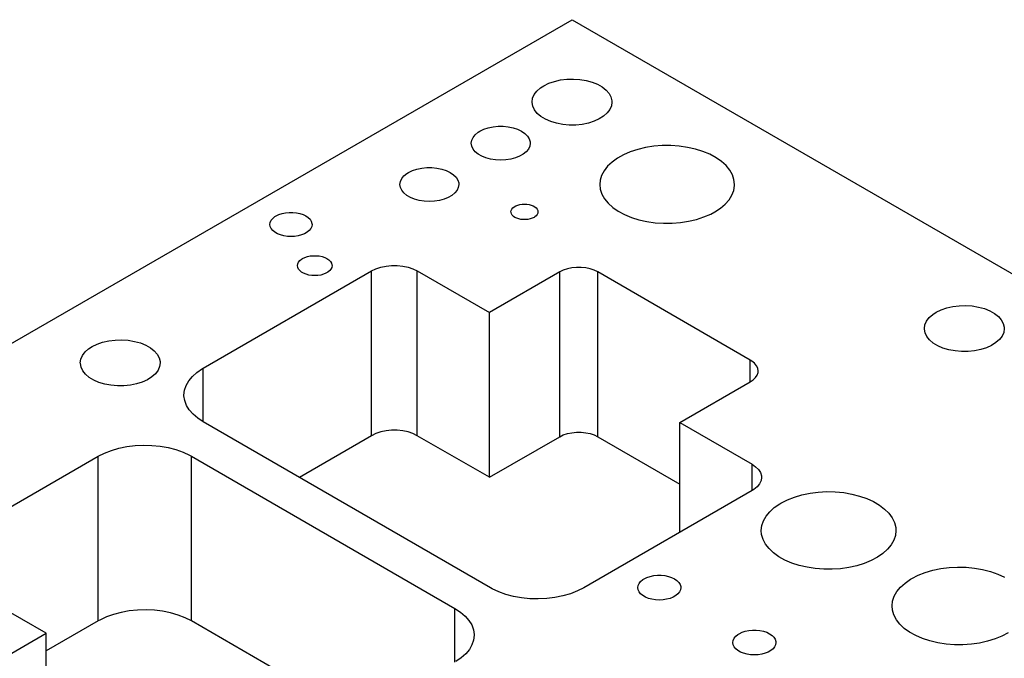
# Model space of a CAD drawing. Header units: inches. Extents: x 3 to 289, y 4 to 291.
# Tile 253 of 256: x 48.86 to 56.18, y 150.78 to 155.53. Entities that reach past the tile are written whole.
import ezdxf

# ---------------------------------------------------------------- set-up
doc = ezdxf.new("R2010")
doc.units = ezdxf.units.IN
doc.header["$LTSCALE"] = 0.5
doc.header["$MEASUREMENT"] = 0
doc.layers.add('DIE', color=7, linetype='Continuous')

msp = doc.modelspace()

# ---------------------------------------------------------------- linework, layer by layer
at = {"layer": 'DIE', "color": 9, "linetype": 'Continuous'}
for p, q in [((45.1921, 151.0417), (52.9703, 155.5324)), ((52.9703, 155.5324), (59.6878, 151.6541)), ((52.7603, 155.0412), (52.7975, 155.0594)), ((52.7975, 155.0594), (52.8393, 155.0738)), ((52.8393, 155.0738), (52.8846, 155.0841)), ((52.8846, 155.0841), (52.9322, 155.09)), ((52.9322, 155.09), (52.9808, 155.0913)), ((52.9808, 155.0913), (53.0292, 155.088)), ((53.0292, 155.088), (53.076, 155.0802)), ((53.076, 155.0802), (53.1199, 155.0681)), ((53.1199, 155.0681), (53.1598, 155.052)), ((53.1598, 155.052), (53.1946, 155.0323)), ((52.6774, 154.9481), (52.6893, 154.9753)), ((52.6893, 154.9753), (52.7087, 155.0011)), ((52.7087, 155.0011), (52.7352, 155.0247)), ((52.7352, 155.0247), (52.7603, 155.0412)), ((53.1946, 155.0323), (53.2234, 155.0096)), ((53.2234, 155.0096), (53.2453, 154.9845)), ((53.2453, 154.9845), (53.2599, 154.9577)), ((52.6734, 154.92), (52.6774, 154.9481)), ((52.6735, 154.9163), (52.6734, 154.92)), ((52.6785, 154.8883), (52.6735, 154.9163)), ((53.2599, 154.9577), (53.2667, 154.9299)), ((53.2671, 154.92), (53.2632, 154.892)), ((53.2667, 154.9299), (53.2671, 154.92)), ((52.6914, 154.8612), (52.6785, 154.8883)), ((52.7118, 154.8357), (52.6914, 154.8612)), ((52.7392, 154.8125), (52.7118, 154.8357)), ((53.2318, 154.839), (53.2054, 154.8154)), ((53.2513, 154.8648), (53.2318, 154.839)), ((53.2632, 154.892), (53.2513, 154.8648)), ((52.7727, 154.7921), (52.7392, 154.8125)), ((52.8116, 154.7752), (52.7727, 154.7921)), ((52.8548, 154.7621), (52.8116, 154.7752)), ((52.901, 154.7534), (52.8548, 154.7621)), ((52.9491, 154.7491), (52.901, 154.7534)), ((53.0458, 154.7543), (52.9978, 154.7494)), ((53.0917, 154.7636), (53.0458, 154.7543)), ((53.1343, 154.7772), (53.0917, 154.7636)), ((53.1726, 154.7946), (53.1343, 154.7772)), ((53.2054, 154.8154), (53.1726, 154.7946)), ((52.2505, 154.677), (52.2724, 154.695)), ((52.2724, 154.695), (52.2853, 154.7032)), ((52.2853, 154.7032), (52.3145, 154.7173)), ((52.3145, 154.7173), (52.3475, 154.7283)), ((52.3475, 154.7283), (52.3833, 154.7358)), ((52.3833, 154.7358), (52.4209, 154.7397)), ((52.4209, 154.7397), (52.459, 154.7397)), ((52.459, 154.7397), (52.4966, 154.7358)), ((52.4966, 154.7358), (52.5324, 154.7283)), ((52.5324, 154.7283), (52.5654, 154.7173)), ((52.5654, 154.7173), (52.5946, 154.7032)), ((52.5946, 154.7032), (52.6191, 154.6863)), ((52.6191, 154.6863), (52.6382, 154.6672)), ((52.9978, 154.7494), (52.9491, 154.7491)), ((52.2212, 154.6138), (52.2245, 154.6358)), ((52.2245, 154.5919), (52.2212, 154.6138)), ((52.2245, 154.6358), (52.2344, 154.657)), ((52.2344, 154.657), (52.2505, 154.677)), ((52.6382, 154.6672), (52.6512, 154.6465)), ((52.6512, 154.6465), (52.6579, 154.6249)), ((52.6587, 154.6138), (52.6554, 154.5919)), ((52.6579, 154.6249), (52.6587, 154.6138)), ((52.2344, 154.5707), (52.2245, 154.5919)), ((52.2505, 154.5507), (52.2344, 154.5707)), ((52.2724, 154.5327), (52.2505, 154.5507)), ((52.6294, 154.5507), (52.6075, 154.5327)), ((52.6455, 154.5707), (52.6294, 154.5507)), ((52.6554, 154.5919), (52.6455, 154.5707)), ((53.4037, 154.5498), (53.353, 154.528)), ((53.4588, 154.5678), (53.4037, 154.5498)), ((53.5173, 154.5816), (53.4588, 154.5678)), ((53.5784, 154.5911), (53.5173, 154.5816)), ((53.6411, 154.5961), (53.5784, 154.5911)), ((53.7044, 154.5964), (53.6411, 154.5961)), ((53.7672, 154.5921), (53.7044, 154.5964)), ((53.8286, 154.5833), (53.7672, 154.5921)), ((53.8876, 154.5701), (53.8286, 154.5833)), ((53.9432, 154.5527), (53.8876, 154.5701)), ((53.9946, 154.5314), (53.9432, 154.5527)), ((52.2993, 154.5171), (52.2724, 154.5327)), ((52.3306, 154.5045), (52.2993, 154.5171)), ((52.3651, 154.4952), (52.3306, 154.5045)), ((52.402, 154.4895), (52.3651, 154.4952)), ((52.4399, 154.4876), (52.402, 154.4895)), ((52.4779, 154.4895), (52.4399, 154.4876)), ((52.5148, 154.4952), (52.4779, 154.4895)), ((52.5493, 154.5045), (52.5148, 154.4952)), ((52.5805, 154.5171), (52.5493, 154.5045)), ((52.6075, 154.5327), (52.5805, 154.5171)), ((53.2679, 154.4741), (53.2348, 154.443)), ((53.3075, 154.5026), (53.2679, 154.4741)), ((53.353, 154.528), (53.3075, 154.5026)), ((54.0409, 154.5065), (53.9946, 154.5314)), ((54.0815, 154.4785), (54.0409, 154.5065)), ((54.1155, 154.4477), (54.0815, 154.4785)), ((51.7202, 154.3708), (51.742, 154.3888)), ((51.742, 154.3888), (51.7549, 154.397)), ((51.7549, 154.397), (51.7841, 154.4111)), ((51.7841, 154.4111), (51.8172, 154.4221)), ((51.8172, 154.4221), (51.853, 154.4297)), ((51.853, 154.4297), (51.8905, 154.4335)), ((51.8905, 154.4335), (51.9287, 154.4335)), ((51.9287, 154.4335), (51.9662, 154.4297)), ((51.9662, 154.4297), (52.0021, 154.4221)), ((52.0021, 154.4221), (52.0351, 154.4111)), ((52.0351, 154.4111), (52.0643, 154.397)), ((52.0643, 154.397), (52.0888, 154.3801)), ((53.2088, 154.4097), (53.1902, 154.3748)), ((53.2348, 154.443), (53.2088, 154.4097)), ((54.1426, 154.4147), (54.1155, 154.4477)), ((54.1623, 154.38), (54.1426, 154.4147)), ((51.6909, 154.3077), (51.6942, 154.3296)), ((51.6942, 154.3296), (51.7041, 154.3509)), ((51.7041, 154.3509), (51.7202, 154.3708)), ((52.0888, 154.3801), (52.1079, 154.361)), ((52.1079, 154.361), (52.1209, 154.3404)), ((52.1209, 154.3404), (52.1275, 154.3187)), ((52.1275, 154.3187), (52.1284, 154.3077)), ((53.1795, 154.3388), (53.1766, 154.3077)), ((53.1902, 154.3748), (53.1795, 154.3388)), ((54.1742, 154.3441), (54.1623, 154.38)), ((54.1782, 154.3077), (54.1742, 154.3441)), ((51.6942, 154.2857), (51.6909, 154.3077)), ((51.7041, 154.2645), (51.6942, 154.2857)), ((51.7202, 154.2445), (51.7041, 154.2645)), ((51.742, 154.2265), (51.7202, 154.2445)), ((52.0991, 154.2445), (52.0772, 154.2265)), ((52.1152, 154.2645), (52.0991, 154.2445)), ((52.125, 154.2857), (52.1152, 154.2645)), ((52.1284, 154.3077), (52.125, 154.2857)), ((53.1766, 154.3077), (53.1805, 154.2712)), ((53.1805, 154.2712), (53.1925, 154.2353)), ((54.1587, 154.2278), (54.1723, 154.2635)), ((54.1723, 154.2635), (54.178, 154.2999)), ((54.178, 154.2999), (54.1782, 154.3077)), ((51.769, 154.2109), (51.742, 154.2265)), ((51.8002, 154.1983), (51.769, 154.2109)), ((51.8348, 154.189), (51.8002, 154.1983)), ((51.8716, 154.1833), (51.8348, 154.189)), ((51.9096, 154.1814), (51.8716, 154.1833)), ((51.9476, 154.1833), (51.9096, 154.1814)), ((51.9844, 154.189), (51.9476, 154.1833)), ((52.019, 154.1983), (51.9844, 154.189)), ((52.0502, 154.2109), (52.019, 154.1983)), ((52.0772, 154.2265), (52.0502, 154.2109)), ((53.1925, 154.2353), (53.2121, 154.2006)), ((53.2121, 154.2006), (53.2392, 154.1676)), ((53.2392, 154.1676), (53.2733, 154.1368)), ((54.1088, 154.1608), (54.1375, 154.1934)), ((54.1375, 154.1934), (54.1587, 154.2278)), ((50.8148, 154.0919), (50.8404, 154.0973)), ((50.8404, 154.0973), (50.8672, 154.1)), ((50.8672, 154.1), (50.8944, 154.1)), ((50.8944, 154.1), (50.9213, 154.0973)), ((50.9213, 154.0973), (50.9469, 154.0919)), ((52.5162, 154.1035), (52.5177, 154.1136)), ((52.5166, 154.0985), (52.5162, 154.1035)), ((52.5196, 154.0885), (52.5166, 154.0985)), ((52.5177, 154.1136), (52.5223, 154.1234)), ((52.5223, 154.1234), (52.5297, 154.1326)), ((52.5297, 154.1326), (52.5397, 154.1408)), ((52.5397, 154.1408), (52.5521, 154.148)), ((52.5521, 154.148), (52.5665, 154.1538)), ((52.5665, 154.1538), (52.5823, 154.1581)), ((52.5823, 154.1581), (52.5993, 154.1607)), ((52.5993, 154.1607), (52.6167, 154.1616)), ((52.6167, 154.1616), (52.6342, 154.1607)), ((52.6342, 154.1607), (52.6511, 154.1581)), ((52.6511, 154.1581), (52.667, 154.1538)), ((52.667, 154.1538), (52.6813, 154.148)), ((52.6813, 154.148), (52.6937, 154.1408)), ((52.6937, 154.1408), (52.7038, 154.1326)), ((52.7038, 154.1326), (52.7112, 154.1234)), ((52.7112, 154.1234), (52.7157, 154.1136)), ((52.7157, 154.1136), (52.7172, 154.1035)), ((52.7172, 154.1035), (52.7157, 154.0935)), ((53.2733, 154.1368), (53.3138, 154.1088)), ((53.3138, 154.1088), (53.3602, 154.0839)), ((54.0018, 154.0874), (54.0315, 154.1032)), ((54.0315, 154.1032), (54.0733, 154.1306)), ((54.0733, 154.1306), (54.1088, 154.1608)), ((50.7246, 154.0101), (50.7269, 154.0258)), ((50.7269, 154.0258), (50.734, 154.041)), ((50.734, 154.041), (50.7455, 154.0552)), ((50.7455, 154.0552), (50.7611, 154.0681)), ((50.7611, 154.0681), (50.7703, 154.0739)), ((50.7703, 154.0739), (50.7912, 154.084)), ((50.7912, 154.084), (50.8148, 154.0919)), ((50.9469, 154.0919), (50.9704, 154.084)), ((50.9704, 154.084), (50.9913, 154.0739)), ((50.9913, 154.0739), (51.0088, 154.0619)), ((51.0088, 154.0619), (51.0224, 154.0483)), ((51.0224, 154.0483), (51.0317, 154.0335)), ((51.0317, 154.0335), (51.0365, 154.018)), ((52.5256, 154.079), (52.5196, 154.0885)), ((52.5344, 154.0703), (52.5256, 154.079)), ((52.5457, 154.0625), (52.5344, 154.0703)), ((52.5591, 154.056), (52.5457, 154.0625)), ((52.5742, 154.051), (52.5591, 154.056)), ((52.5907, 154.0475), (52.5742, 154.051)), ((52.608, 154.0457), (52.5907, 154.0475)), ((52.6255, 154.0457), (52.608, 154.0457)), ((52.6427, 154.0475), (52.6255, 154.0457)), ((52.6592, 154.051), (52.6427, 154.0475)), ((52.6744, 154.056), (52.6592, 154.051)), ((52.6878, 154.0625), (52.6744, 154.056)), ((52.6937, 154.0662), (52.6878, 154.0625)), ((52.7038, 154.0745), (52.6937, 154.0662)), ((52.7112, 154.0837), (52.7038, 154.0745)), ((52.7157, 154.0935), (52.7112, 154.0837)), ((53.3602, 154.0839), (53.4115, 154.0626)), ((53.4115, 154.0626), (53.4672, 154.0452)), ((53.4672, 154.0452), (53.5262, 154.032)), ((53.5262, 154.032), (53.5876, 154.0232)), ((53.5876, 154.0232), (53.6504, 154.0189)), ((53.7137, 154.0193), (53.7763, 154.0242)), ((53.7763, 154.0242), (53.8374, 154.0337)), ((53.8374, 154.0337), (53.896, 154.0475)), ((53.896, 154.0475), (53.9511, 154.0655)), ((53.9511, 154.0655), (54.0018, 154.0874)), ((50.7269, 153.9945), (50.7246, 154.0101)), ((50.734, 153.9793), (50.7269, 153.9945)), ((50.7455, 153.965), (50.734, 153.9793)), ((50.7611, 153.9521), (50.7455, 153.965)), ((50.7804, 153.941), (50.7611, 153.9521)), ((51.0005, 153.9521), (50.9813, 153.941)), ((51.0161, 153.965), (51.0005, 153.9521)), ((51.0276, 153.9793), (51.0161, 153.965)), ((51.0347, 153.9945), (51.0276, 153.9793)), ((51.0371, 154.0101), (51.0347, 153.9945)), ((51.0365, 154.018), (51.0371, 154.0101)), ((53.6504, 154.0189), (53.7137, 154.0193)), ((50.8027, 153.932), (50.7804, 153.941)), ((50.8274, 153.9254), (50.8027, 153.932)), ((50.8537, 153.9213), (50.8274, 153.9254)), ((50.8808, 153.9199), (50.8537, 153.9213)), ((50.908, 153.9213), (50.8808, 153.9199)), ((50.9343, 153.9254), (50.908, 153.9213)), ((50.9589, 153.932), (50.9343, 153.9254)), ((50.9813, 153.941), (50.9589, 153.932)), ((50.9311, 153.7168), (50.9368, 153.7293)), ((50.9368, 153.7293), (50.9463, 153.741)), ((50.9463, 153.741), (50.9592, 153.7516)), ((50.9592, 153.7516), (50.9667, 153.7564)), ((50.9667, 153.7564), (50.9839, 153.7647)), ((50.9839, 153.7647), (51.0033, 153.7712)), ((51.0033, 153.7712), (51.0243, 153.7756)), ((51.0243, 153.7756), (51.0464, 153.7778)), ((51.0464, 153.7778), (51.0688, 153.7778)), ((51.0688, 153.7778), (51.0909, 153.7756)), ((51.0909, 153.7756), (51.1119, 153.7712)), ((51.1119, 153.7712), (51.1313, 153.7647)), ((51.1313, 153.7647), (51.1485, 153.7564)), ((51.1485, 153.7564), (51.1629, 153.7465)), ((51.1629, 153.7465), (51.1741, 153.7353)), ((51.1741, 153.7353), (51.1817, 153.7231)), ((50.2287, 152.9419), (51.4803, 153.6644)), ((50.9291, 153.7039), (50.9311, 153.7168)), ((50.9311, 153.6911), (50.9291, 153.7039)), ((50.9368, 153.6786), (50.9311, 153.6911)), ((50.9463, 153.6668), (50.9368, 153.6786)), ((50.9592, 153.6563), (50.9463, 153.6668)), ((50.975, 153.6471), (50.9592, 153.6563)), ((51.156, 153.6563), (51.1402, 153.6471)), ((51.1689, 153.6668), (51.156, 153.6563)), ((51.1783, 153.6786), (51.1689, 153.6668)), ((51.1841, 153.6911), (51.1783, 153.6786)), ((51.1817, 153.7231), (51.1856, 153.7104)), ((51.1861, 153.7039), (51.1841, 153.6911)), ((51.1856, 153.7104), (51.1861, 153.7039)), ((51.4803, 153.6644), (51.5124, 153.68)), ((51.5124, 153.68), (51.5486, 153.6921)), ((51.5486, 153.6921), (51.5879, 153.7003)), ((51.5879, 153.7003), (51.6291, 153.7045)), ((51.6291, 153.7045), (51.6709, 153.7045)), ((51.6709, 153.7045), (51.7121, 153.7003)), ((51.7121, 153.7003), (51.7514, 153.6921)), ((51.7514, 153.6921), (51.7877, 153.68)), ((51.7877, 153.68), (51.8197, 153.6644)), ((51.8197, 153.6644), (52.3557, 153.355)), ((52.8786, 153.6569), (52.3557, 153.355)), ((52.9053, 153.6698), (52.8786, 153.6569)), ((52.9355, 153.6799), (52.9053, 153.6698)), ((52.9683, 153.6868), (52.9355, 153.6799)), ((53.0026, 153.6903), (52.9683, 153.6868)), ((53.0375, 153.6903), (53.0026, 153.6903)), ((53.0718, 153.6868), (53.0375, 153.6903)), ((53.1046, 153.6799), (53.0718, 153.6868)), ((53.1347, 153.6698), (53.1046, 153.6799)), ((53.1615, 153.6569), (53.1347, 153.6698)), ((54.2957, 153.0021), (53.1615, 153.6569)), ((50.9933, 153.6397), (50.975, 153.6471)), ((51.0136, 153.6342), (50.9933, 153.6397)), ((51.0353, 153.6309), (51.0136, 153.6342)), ((51.0576, 153.6298), (51.0353, 153.6309)), ((51.0799, 153.6309), (51.0576, 153.6298)), ((51.1015, 153.6342), (51.0799, 153.6309)), ((51.1218, 153.6397), (51.1015, 153.6342)), ((51.1402, 153.6471), (51.1218, 153.6397)), ((55.6772, 153.3572), (55.7143, 153.3754)), ((55.7143, 153.3754), (55.7561, 153.3898)), ((55.7561, 153.3898), (55.8014, 153.4001)), ((55.8014, 153.4001), (55.849, 153.406)), ((55.849, 153.406), (55.8977, 153.4073)), ((55.8977, 153.4073), (55.946, 153.404)), ((55.946, 153.404), (55.9928, 153.3962)), ((55.9928, 153.3962), (56.0367, 153.3841)), ((56.0367, 153.3841), (56.0766, 153.368)), ((56.0766, 153.368), (56.1114, 153.3483)), ((52.3557, 152.1302), (52.3557, 153.355)), ((55.5942, 153.264), (55.6061, 153.2913)), ((55.6061, 153.2913), (55.6255, 153.3171)), ((55.6255, 153.3171), (55.652, 153.3407)), ((55.652, 153.3407), (55.6772, 153.3572)), ((56.1114, 153.3483), (56.1402, 153.3256)), ((56.1402, 153.3256), (56.1621, 153.3005)), ((56.1621, 153.3005), (56.1767, 153.2737)), ((55.5902, 153.236), (55.5942, 153.264)), ((55.5903, 153.2323), (55.5902, 153.236)), ((55.5953, 153.2043), (55.5903, 153.2323)), ((56.1767, 153.2737), (56.1835, 153.2458)), ((56.184, 153.236), (56.18, 153.208)), ((56.1835, 153.2458), (56.184, 153.236)), ((49.4805, 153.1347), (49.5258, 153.145)), ((49.5258, 153.145), (49.5734, 153.1509)), ((49.5734, 153.1509), (49.6221, 153.1522)), ((49.6221, 153.1522), (49.6704, 153.1489)), ((49.6704, 153.1489), (49.7172, 153.141)), ((55.6082, 153.1772), (55.5953, 153.2043)), ((55.6286, 153.1517), (55.6082, 153.1772)), ((55.656, 153.1284), (55.6286, 153.1517)), ((56.1487, 153.155), (56.1222, 153.1314)), ((56.1681, 153.1807), (56.1487, 153.155)), ((56.18, 153.208), (56.1681, 153.1807)), ((49.3499, 153.0619), (49.3764, 153.0855)), ((49.3764, 153.0855), (49.4016, 153.1021)), ((49.4016, 153.1021), (49.4387, 153.1203)), ((49.4387, 153.1203), (49.4805, 153.1347)), ((49.7172, 153.141), (49.7611, 153.1289)), ((49.7611, 153.1289), (49.801, 153.1128)), ((49.801, 153.1128), (49.8358, 153.0931)), ((49.8358, 153.0931), (49.8646, 153.0705)), ((49.8646, 153.0705), (49.8866, 153.0454)), ((55.6895, 153.1081), (55.656, 153.1284)), ((55.7284, 153.0912), (55.6895, 153.1081)), ((55.7716, 153.0781), (55.7284, 153.0912)), ((55.8178, 153.0694), (55.7716, 153.0781)), ((55.9626, 153.0703), (55.9146, 153.0654)), ((56.0085, 153.0796), (55.9626, 153.0703)), ((56.0512, 153.0932), (56.0085, 153.0796)), ((56.0894, 153.1106), (56.0512, 153.0932)), ((56.1222, 153.1314), (56.0894, 153.1106)), ((49.3146, 152.9809), (49.3186, 153.0089)), ((49.3186, 153.0089), (49.3305, 153.0362)), ((49.3305, 153.0362), (49.3499, 153.0619)), ((49.8866, 153.0454), (49.9011, 153.0185)), ((49.9011, 153.0185), (49.9079, 152.9907)), ((54.3074, 152.9946), (54.2957, 153.0021)), ((55.866, 153.0651), (55.8178, 153.0694)), ((55.9146, 153.0654), (55.866, 153.0651)), ((49.3147, 152.9771), (49.3146, 152.9809)), ((49.3198, 152.9492), (49.3147, 152.9771)), ((49.3327, 152.9221), (49.3198, 152.9492)), ((49.8925, 152.9256), (49.8731, 152.8998)), ((49.9044, 152.9529), (49.8925, 152.9256)), ((49.9084, 152.9809), (49.9044, 152.9529)), ((49.9079, 152.9907), (49.9084, 152.9809)), ((50.1819, 152.9105), (50.2223, 152.9381)), ((50.2223, 152.9381), (50.2287, 152.9419)), ((54.3274, 152.9782), (54.3074, 152.9946)), ((54.3422, 152.9599), (54.3274, 152.9782)), ((54.3512, 152.9405), (54.3422, 152.9599)), ((54.3542, 152.9204), (54.3512, 152.9405)), ((49.353, 152.8965), (49.3327, 152.9221)), ((49.3804, 152.8733), (49.353, 152.8965)), ((49.414, 152.8529), (49.3804, 152.8733)), ((49.4529, 152.836), (49.414, 152.8529)), ((49.8138, 152.8554), (49.7756, 152.838)), ((49.8466, 152.8762), (49.8138, 152.8554)), ((49.8731, 152.8998), (49.8466, 152.8762)), ((50.1208, 152.8476), (50.1479, 152.8802)), ((50.1479, 152.8802), (50.1819, 152.9105)), ((54.2957, 152.8388), (54.3181, 152.8542)), ((54.3181, 152.8542), (54.3355, 152.8716)), ((54.3355, 152.8716), (54.3474, 152.8905)), ((54.3474, 152.8905), (54.3535, 152.9104)), ((54.3535, 152.9104), (54.3542, 152.9204)), ((49.496, 152.823), (49.4529, 152.836)), ((49.5423, 152.8142), (49.496, 152.823)), ((49.5904, 152.8099), (49.5423, 152.8142)), ((49.6391, 152.8102), (49.5904, 152.8099)), ((49.687, 152.8151), (49.6391, 152.8102)), ((49.7329, 152.8245), (49.687, 152.8151)), ((49.7756, 152.838), (49.7329, 152.8245)), ((50.0852, 152.7418), (50.0892, 152.7779)), ((50.0892, 152.7779), (50.1011, 152.8133)), ((50.1011, 152.8133), (50.1208, 152.8476)), ((53.7727, 152.5369), (54.2957, 152.8388)), ((50.0853, 152.7365), (50.0852, 152.7418)), ((50.0905, 152.7005), (50.0853, 152.7365)), ((50.1035, 152.6652), (50.0905, 152.7005)), ((50.1243, 152.6311), (50.1035, 152.6652)), ((50.1524, 152.5988), (50.1243, 152.6311)), ((50.1874, 152.5689), (50.1524, 152.5988)), ((50.2287, 152.5418), (50.1874, 152.5689)), ((52.3642, 151.3089), (50.2287, 152.5418)), ((53.7727, 152.5369), (54.3087, 152.2274)), ((53.7727, 151.722), (53.7727, 152.5369)), ((51.4803, 152.4397), (50.9429, 152.1294)), ((51.5124, 152.4552), (51.4803, 152.4397)), ((51.5486, 152.4673), (51.5124, 152.4552)), ((51.5879, 152.4756), (51.5486, 152.4673)), ((51.6291, 152.4798), (51.5879, 152.4756)), ((51.6709, 152.4798), (51.6291, 152.4798)), ((51.7121, 152.4756), (51.6709, 152.4798)), ((51.7514, 152.4673), (51.7121, 152.4756)), ((51.7877, 152.4552), (51.7514, 152.4673)), ((51.8197, 152.4397), (51.7877, 152.4552)), ((52.3557, 152.1302), (51.8197, 152.4397)), ((52.3557, 152.1302), (52.8786, 152.4321)), ((52.8786, 152.4321), (52.9053, 152.4451)), ((52.9053, 152.4451), (52.9355, 152.4551)), ((52.9355, 152.4551), (52.9683, 152.462)), ((52.9683, 152.462), (53.0026, 152.4655)), ((53.0026, 152.4655), (53.0375, 152.4655)), ((53.0375, 152.4655), (53.0718, 152.462)), ((53.0718, 152.462), (53.1046, 152.4551)), ((53.1046, 152.4551), (53.1347, 152.4451)), ((53.1347, 152.4451), (53.1615, 152.4321)), ((53.1615, 152.4321), (53.7727, 152.0792)), ((49.5462, 152.3307), (49.6021, 152.3469)), ((49.6021, 152.3469), (49.6612, 152.3589)), ((49.6612, 152.3589), (49.7224, 152.3665)), ((49.7224, 152.3665), (49.7847, 152.3694)), ((49.7847, 152.3694), (49.8473, 152.3678)), ((49.8473, 152.3678), (49.9089, 152.3616)), ((49.9089, 152.3616), (49.9687, 152.3509)), ((49.9687, 152.3509), (50.0256, 152.3359)), ((48.1958, 151.564), (49.4474, 152.2866)), ((49.4474, 152.2866), (49.4944, 152.3105)), ((49.4944, 152.3105), (49.5462, 152.3307)), ((50.0256, 152.3359), (50.0787, 152.3168)), ((50.0787, 152.3168), (50.1272, 152.2939)), ((50.1272, 152.2939), (50.1403, 152.2866)), ((50.1403, 152.2866), (52.099, 151.1558)), ((54.3087, 152.2274), (54.3356, 152.2089)), ((54.3356, 152.2089), (54.3565, 152.188)), ((54.3565, 152.188), (54.3709, 152.1653)), ((54.3709, 152.1653), (54.3781, 152.1415)), ((54.379, 152.1294), (54.3754, 152.1054)), ((54.3781, 152.1415), (54.379, 152.1294)), ((54.3469, 152.0602), (54.3229, 152.0404)), ((54.3646, 152.0821), (54.3469, 152.0602)), ((54.3754, 152.1054), (54.3646, 152.0821)), ((54.3087, 152.0315), (53.0572, 151.3089)), ((54.3229, 152.0404), (54.3087, 152.0315)), ((54.5712, 151.9632), (54.6236, 151.9837)), ((54.6236, 151.9837), (54.68, 152.0002)), ((54.68, 152.0002), (54.7396, 152.0124)), ((54.7396, 152.0124), (54.8013, 152.0203)), ((54.8013, 152.0203), (54.8643, 152.0236)), ((54.8643, 152.0236), (54.9275, 152.0222)), ((54.9275, 152.0222), (54.9899, 152.0163)), ((54.9899, 152.0163), (55.0506, 152.0059)), ((55.0506, 152.0059), (55.1084, 151.9911)), ((55.1084, 151.9911), (55.1626, 151.9723)), ((55.1626, 151.9723), (55.2122, 151.9496)), ((54.4399, 151.8747), (54.4739, 151.9055)), ((54.4739, 151.9055), (54.5145, 151.9335)), ((54.5145, 151.9335), (54.5238, 151.939)), ((54.5238, 151.939), (54.5712, 151.9632)), ((55.2122, 151.9496), (55.2565, 151.9236)), ((55.2565, 151.9236), (55.2947, 151.8945)), ((54.3931, 151.807), (54.4128, 151.8417)), ((54.4128, 151.8417), (54.4399, 151.8747)), ((55.2947, 151.8945), (55.3263, 151.8628)), ((55.3263, 151.8628), (55.3507, 151.8292)), ((55.3507, 151.8292), (55.3676, 151.794)), ((54.3772, 151.7347), (54.3812, 151.7711)), ((54.3812, 151.7711), (54.3931, 151.807)), ((55.3676, 151.794), (55.3766, 151.7578)), ((55.3766, 151.7578), (55.3782, 151.7347)), ((54.38, 151.7039), (54.3772, 151.7347)), ((54.3907, 151.6679), (54.38, 151.7039)), ((55.3742, 151.6983), (55.3623, 151.6624)), ((55.3782, 151.7347), (55.3742, 151.6983)), ((54.4092, 151.633), (54.3907, 151.6679)), ((54.4352, 151.5997), (54.4092, 151.633)), ((55.3426, 151.6277), (55.3155, 151.5947)), ((55.3623, 151.6624), (55.3426, 151.6277)), ((54.4682, 151.5686), (54.4352, 151.5997)), ((54.5078, 151.5401), (54.4682, 151.5686)), ((54.5532, 151.5147), (54.5078, 151.5401)), ((55.2409, 151.5359), (55.1946, 151.511)), ((55.2814, 151.5639), (55.2409, 151.5359)), ((55.3155, 151.5947), (55.2814, 151.5639)), ((49.0611, 150.9705), (48.1958, 151.4701)), ((54.6039, 151.4928), (54.5532, 151.5147)), ((54.6589, 151.4748), (54.6039, 151.4928)), ((54.7174, 151.461), (54.6589, 151.4748)), ((54.7785, 151.4515), (54.7174, 151.461)), ((55.0286, 151.4592), (54.9672, 151.4504)), ((55.0876, 151.4724), (55.0286, 151.4592)), ((55.1432, 151.4898), (55.0876, 151.4724)), ((55.1946, 151.511), (55.1432, 151.4898)), ((55.7736, 151.4589), (55.8366, 151.4622)), ((55.8366, 151.4622), (55.8998, 151.4609)), ((55.8998, 151.4609), (55.9622, 151.455)), ((53.5059, 151.3755), (53.5273, 151.3858)), ((53.5273, 151.3858), (53.5514, 151.3939)), ((53.5514, 151.3939), (53.5776, 151.3994)), ((53.5776, 151.3994), (53.6051, 151.4022)), ((53.6051, 151.4022), (53.633, 151.4022)), ((53.633, 151.4022), (53.6605, 151.3994)), ((53.6605, 151.3994), (53.6867, 151.3939)), ((53.6867, 151.3939), (53.7108, 151.3858)), ((53.7108, 151.3858), (53.7322, 151.3755)), ((54.8412, 151.4465), (54.7785, 151.4515)), ((54.9044, 151.4462), (54.8412, 151.4465)), ((54.9672, 151.4504), (54.9044, 151.4462)), ((55.4961, 151.3777), (55.5435, 151.4018)), ((55.5435, 151.4018), (55.5959, 151.4223)), ((55.5959, 151.4223), (55.6523, 151.4388)), ((55.6523, 151.4388), (55.7118, 151.4511)), ((55.7118, 151.4511), (55.7736, 151.4589)), ((55.9622, 151.455), (56.0228, 151.4445)), ((56.0228, 151.4445), (56.0807, 151.4298)), ((56.0807, 151.4298), (56.1349, 151.411)), ((56.1349, 151.411), (56.1845, 151.3883)), ((53.459, 151.3101), (53.4615, 151.3262)), ((53.4615, 151.3262), (53.4687, 151.3417)), ((53.4687, 151.3417), (53.4805, 151.3563)), ((53.4805, 151.3563), (53.4965, 151.3695)), ((53.4965, 151.3695), (53.5059, 151.3755)), ((53.7322, 151.3755), (53.7501, 151.3631)), ((53.7501, 151.3631), (53.764, 151.3492)), ((53.764, 151.3492), (53.7736, 151.334)), ((53.7736, 151.334), (53.7784, 151.3182)), ((53.7784, 151.3182), (53.779, 151.3101)), ((55.385, 151.2804), (55.4121, 151.3134)), ((55.4121, 151.3134), (55.4462, 151.3441)), ((55.4462, 151.3441), (55.4867, 151.3722)), ((55.4867, 151.3722), (55.4961, 151.3777)), ((52.3773, 151.3016), (52.3642, 151.3089)), ((52.4258, 151.2787), (52.3773, 151.3016)), ((52.479, 151.2597), (52.4258, 151.2787)), ((52.5359, 151.2446), (52.479, 151.2597)), ((52.5956, 151.2339), (52.5359, 151.2446)), ((52.9024, 151.2486), (52.8434, 151.2366)), ((52.9583, 151.2648), (52.9024, 151.2486)), ((53.0102, 151.285), (52.9583, 151.2648)), ((53.0572, 151.3089), (53.0102, 151.285)), ((53.4615, 151.2941), (53.459, 151.3101)), ((53.4687, 151.2785), (53.4615, 151.2941)), ((53.4805, 151.2639), (53.4687, 151.2785)), ((53.4965, 151.2508), (53.4805, 151.2639)), ((53.5162, 151.2394), (53.4965, 151.2508)), ((53.539, 151.2301), (53.5162, 151.2394)), ((53.7219, 151.2394), (53.699, 151.2301)), ((53.7416, 151.2508), (53.7219, 151.2394)), ((53.7576, 151.2639), (53.7416, 151.2508)), ((53.7694, 151.2785), (53.7576, 151.2639)), ((53.7766, 151.2941), (53.7694, 151.2785)), ((53.779, 151.3101), (53.7766, 151.2941)), ((55.3535, 151.2098), (55.3654, 151.2457)), ((55.3654, 151.2457), (55.385, 151.2804)), ((52.6573, 151.2277), (52.5956, 151.2339)), ((52.7198, 151.2261), (52.6573, 151.2277)), ((52.7822, 151.229), (52.7198, 151.2261)), ((52.8434, 151.2366), (52.7822, 151.229)), ((53.5643, 151.2233), (53.539, 151.2301)), ((53.5913, 151.2192), (53.5643, 151.2233)), ((53.619, 151.2178), (53.5913, 151.2192)), ((53.6468, 151.2192), (53.619, 151.2178)), ((53.6738, 151.2233), (53.6468, 151.2192)), ((53.699, 151.2301), (53.6738, 151.2233)), ((55.3495, 151.1734), (55.3535, 151.2098)), ((55.3523, 151.1426), (55.3495, 151.1734)), ((49.5621, 151.1111), (49.509, 151.092)), ((49.6191, 151.1261), (49.5621, 151.1111)), ((49.6788, 151.1368), (49.6191, 151.1261)), ((49.7405, 151.143), (49.6788, 151.1368)), ((49.803, 151.1447), (49.7405, 151.143)), ((49.8653, 151.1417), (49.803, 151.1447)), ((49.9265, 151.1342), (49.8653, 151.1417)), ((49.9856, 151.1222), (49.9265, 151.1342)), ((50.0415, 151.1059), (49.9856, 151.1222)), ((50.0934, 151.0857), (50.0415, 151.1059)), ((52.099, 151.1558), (52.1404, 151.1287)), ((52.1404, 151.1287), (52.1754, 151.0987)), ((52.1754, 151.0987), (52.2035, 151.0664)), ((55.363, 151.1066), (55.3523, 151.1426)), ((55.3815, 151.0717), (55.363, 151.1066)), ((49.4474, 151.0619), (49.0611, 150.8389)), ((49.4605, 151.0692), (49.4474, 151.0619)), ((49.509, 151.092), (49.4605, 151.0692)), ((50.1403, 151.0619), (50.0934, 151.0857)), ((51.3848, 150.3434), (50.1403, 151.0619)), ((52.2035, 151.0664), (52.2242, 151.0324)), ((52.2242, 151.0324), (52.2373, 150.997)), ((55.4075, 151.0384), (55.3815, 151.0717)), ((55.4405, 151.0072), (55.4075, 151.0384)), ((48.6099, 150.71), (49.0611, 150.9705)), ((49.0611, 150.2862), (49.0611, 150.9705)), ((52.2373, 150.997), (52.2425, 150.961)), ((52.2425, 150.9557), (52.2385, 150.9197)), ((52.2425, 150.961), (52.2425, 150.9557)), ((54.1758, 150.9335), (54.1876, 150.9481)), ((54.1876, 150.9481), (54.2036, 150.9613)), ((54.2036, 150.9613), (54.213, 150.9672)), ((54.213, 150.9672), (54.2344, 150.9776)), ((54.2344, 150.9776), (54.2585, 150.9856)), ((54.2585, 150.9856), (54.2847, 150.9911)), ((54.2847, 150.9911), (54.3122, 150.9939)), ((54.3122, 150.9939), (54.3401, 150.9939)), ((54.3401, 150.9939), (54.3676, 150.9911)), ((54.3676, 150.9911), (54.3938, 150.9856)), ((54.3938, 150.9856), (54.4179, 150.9776)), ((54.4179, 150.9776), (54.4393, 150.9672)), ((54.4393, 150.9672), (54.4572, 150.9549)), ((54.4572, 150.9549), (54.4712, 150.9409)), ((55.48, 150.9787), (55.4405, 151.0072)), ((55.5255, 150.9533), (55.48, 150.9787)), ((55.5762, 150.9315), (55.5255, 150.9533)), ((56.1669, 150.9497), (56.1155, 150.9284)), ((56.2132, 150.9746), (56.1669, 150.9497)), ((52.2266, 150.8842), (52.207, 150.8499)), ((52.2385, 150.9197), (52.2266, 150.8842)), ((54.1661, 150.9019), (54.1686, 150.9179)), ((54.1686, 150.8858), (54.1661, 150.9019)), ((54.1686, 150.9179), (54.1758, 150.9335)), ((54.1758, 150.8703), (54.1686, 150.8858)), ((54.4712, 150.9409), (54.4807, 150.9258)), ((54.4837, 150.8858), (54.4765, 150.8703)), ((54.4807, 150.9258), (54.4855, 150.9099)), ((54.4861, 150.9019), (54.4837, 150.8858)), ((54.4855, 150.9099), (54.4861, 150.9019)), ((55.6312, 150.9135), (55.5762, 150.9315)), ((55.6897, 150.8996), (55.6312, 150.9135)), ((55.7508, 150.8901), (55.6897, 150.8996)), ((55.8134, 150.8852), (55.7508, 150.8901)), ((55.8767, 150.8848), (55.8134, 150.8852)), ((55.9395, 150.8891), (55.8767, 150.8848)), ((56.0009, 150.8979), (55.9395, 150.8891)), ((56.0599, 150.911), (56.0009, 150.8979)), ((56.1155, 150.9284), (56.0599, 150.911)), ((52.1799, 150.8173), (52.1459, 150.787)), ((52.207, 150.8499), (52.1799, 150.8173)), ((54.1876, 150.8557), (54.1758, 150.8703)), ((54.2036, 150.8425), (54.1876, 150.8557)), ((54.2233, 150.8311), (54.2036, 150.8425)), ((54.2461, 150.8219), (54.2233, 150.8311)), ((54.2714, 150.8151), (54.2461, 150.8219)), ((54.2984, 150.8109), (54.2714, 150.8151)), ((54.3261, 150.8095), (54.2984, 150.8109)), ((54.3539, 150.8109), (54.3261, 150.8095)), ((54.3809, 150.8151), (54.3539, 150.8109)), ((54.4061, 150.8219), (54.3809, 150.8151)), ((54.429, 150.8311), (54.4061, 150.8219)), ((54.4487, 150.8425), (54.429, 150.8311)), ((54.4647, 150.8557), (54.4487, 150.8425)), ((54.4765, 150.8703), (54.4647, 150.8557)), ((52.1459, 150.787), (52.1054, 150.7595))]:
    msp.add_line(p, q, dxfattribs=at)
at = {"layer": 'DIE', "color": 4, "linetype": 'Continuous'}
for p, q in [((51.4803, 152.4397), (51.4803, 153.6644)), ((51.8197, 152.4397), (51.8197, 153.6644)), ((52.8786, 152.4321), (52.8786, 153.6569)), ((53.1615, 152.4321), (53.1615, 153.6569)), ((54.2957, 152.8388), (54.2957, 153.0021)), ((50.2287, 152.5418), (50.2287, 152.9419)), ((49.4474, 151.0619), (49.4474, 152.2866)), ((50.1403, 151.0619), (50.1403, 152.2866)), ((54.3087, 152.0315), (54.3087, 152.2274)), ((52.099, 150.7557), (52.099, 151.1558))]:
    msp.add_line(p, q, dxfattribs=at)

doc.saveas('drawing.dxf')
